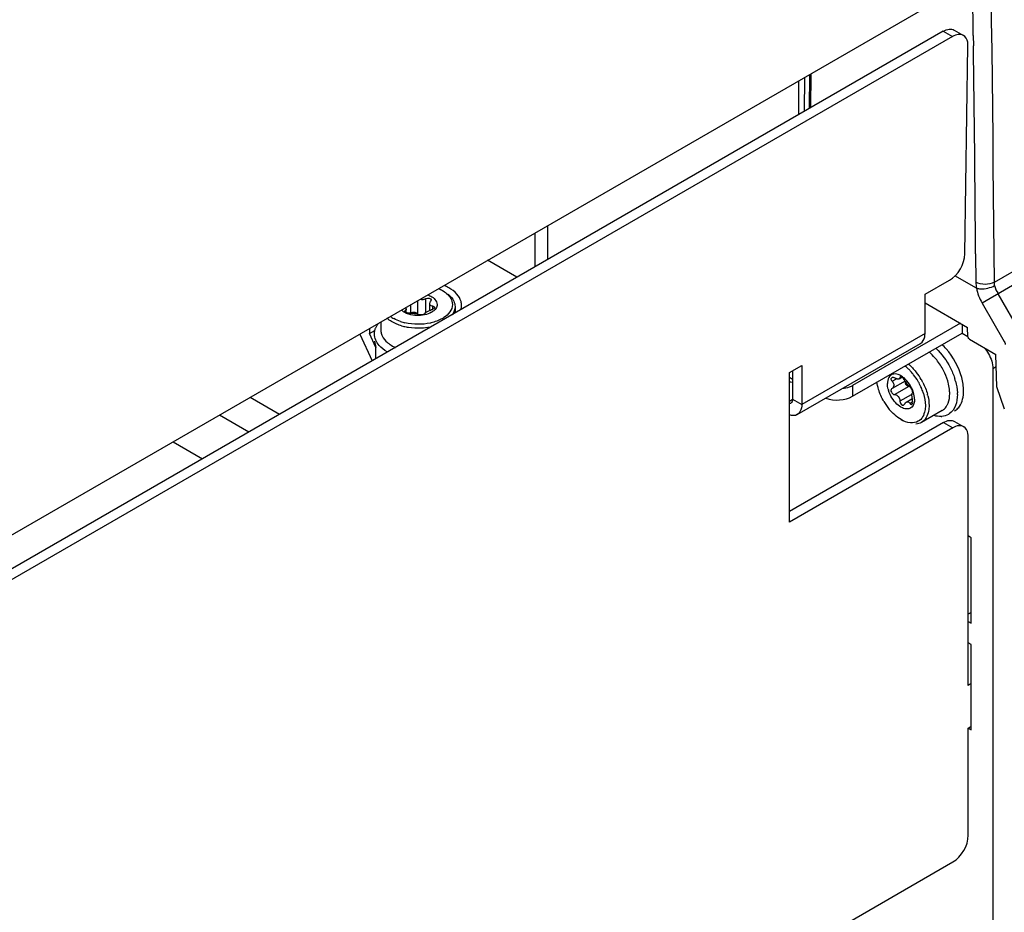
# Model space of a CAD drawing. Header units: millimetres. Extents: x 0 to 594, y 0 to 420.
# Tile 22 of 41: x 506 to 517, y 109 to 119. Entities that reach past the tile are written whole.
import ezdxf

# ---------------------------------------------------------------- set-up
doc = ezdxf.new("R2010")
doc.units = ezdxf.units.MM
doc.header["$LTSCALE"] = 32.67
doc.layers.get('0').update_dxf_attribs({"linetype": 'CONTINUOUS'})
doc.layers.add('DATUM_AXES', color=7, linetype='CONTINUOUS')
doc.layers.add('ROUNDS', color=7, linetype='CONTINUOUS')

msp = doc.modelspace()

# ---------------------------------------------------------------- linework, layer by layer
at = {"color": 9, "linetype": 'CONTINUOUS'}
for p, q in [((516.9711, 116.3006), (551.0501, 135.9761)), ((551.1561, 135.8783), (516.8304, 116.0605)), ((516.7298, 119.1312), (516.7313, 119.0125)), ((514.8669, 118.692), (514.8611, 118.3)), ((516.7564, 116.6253), (516.759, 116.2995)), ((510.4513, 115.9614), (510.4513, 116.1114)), ((517.0115, 116.165), (517.2663, 115.7238)), ((510.3539, 116.0865), (510.3539, 115.9347)), ((510.5317, 115.9946), (510.5317, 116.0239)), ((516.8304, 116.0605), (517.0852, 115.6193)), ((510.2147, 115.9748), (510.2147, 115.9609)), ((516.1761, 115.7112), (514.7619, 114.8948)), ((509.8772, 115.4226), (509.8772, 115.5491)), ((516.9924, 115.3296), (516.9539, 115.3074)), ((515.7989, 115.1627), (515.8491, 115.1917)), ((515.8878, 115.2068), (515.8999, 115.2138)), ((515.3453, 115.1135), (515.3453, 114.991)), ((515.826, 115.0104), (515.9921, 115.1063)), ((508.4361, 114.9792), (508.7727, 114.7849)), ((516.0177, 115.0086), (515.8878, 114.9336)), ((514.6205, 114.9356), (514.6558, 114.956)), ((514.6558, 114.956), (514.7619, 114.8948)), ((516.0291, 114.9224), (516.0038, 114.9078)), ((508.4191, 114.5808), (508.0825, 114.7751))]:
    msp.add_line(p, q, dxfattribs=at)
at = {"color": 7, "linetype": 'CONTINUOUS'}
for p, q in [((514.7265, 118.611), (514.7265, 118.2223)), ((514.795, 118.6505), (514.7891, 118.2585)), ((514.8518, 118.6833), (514.846, 118.2913)), ((511.8451, 116.9478), (511.8451, 116.5587)), ((511.7037, 116.4771), (511.7037, 116.8657)), ((511.495, 116.3566), (511.1584, 116.5509)), ((516.7656, 116.2306), (516.5189, 116.373)), ((510.5114, 116.0972), (510.5056, 116.0801)), ((510.6395, 116.2055), (510.6607, 116.1933)), ((510.2249, 115.9536), (510.2249, 115.9887)), ((510.2798, 115.9435), (510.2798, 116.0437)), ((510.4954, 115.9811), (510.4954, 116.0521)), ((510.5224, 115.9845), (510.5118, 115.9811)), ((510.7852, 116.0198), (510.7852, 115.9468)), ((516.1761, 116.0627), (516.6649, 115.7805)), ((510.2089, 115.9682), (510.2147, 115.9748)), ((510.2851, 115.9433), (510.2913, 115.9505)), ((510.4354, 115.9332), (510.429, 115.9301)), ((510.4405, 115.9284), (510.4405, 115.9399)), ((509.8025, 115.7681), (509.8025, 115.7101)), ((509.9352, 115.8447), (509.9352, 115.7463)), ((516.5827, 115.8279), (515.3453, 115.1135)), ((516.6004, 115.8177), (516.6004, 115.7157)), ((516.6672, 115.6766), (516.6649, 115.7805)), ((509.6916, 115.7041), (509.8338, 115.3976)), ((509.8025, 115.7101), (509.8657, 115.7466)), ((509.8772, 115.5491), (509.8025, 115.7101)), ((515.3453, 114.991), (516.6004, 115.7157)), ((516.6004, 115.7157), (516.6674, 115.677)), ((516.67, 115.6645), (516.6672, 115.6766)), ((516.6849, 115.6465), (516.9893, 115.4707)), ((509.8602, 115.6238), (509.8772, 115.5491)), ((516.9976, 115.0975), (516.9893, 115.4707)), ((516.9539, 115.3074), (516.9539, 100.0796)), ((514.6558, 115.1849), (514.6205, 115.2053)), ((514.6558, 115.2829), (514.6558, 114.956)), ((515.8808, 115.1911), (515.9113, 115.2086)), ((515.8907, 115.2152), (515.8878, 115.2068)), ((515.7917, 115.171), (515.7989, 115.1627)), ((515.9475, 115.1661), (515.7989, 115.0804)), ((515.9504, 115.1619), (515.9472, 115.1526)), ((517.0856, 114.8437), (516.9976, 115.0975)), ((516.0394, 115.0336), (516.0309, 115.0287)), ((516.0342, 115.0368), (516.0336, 115.0436)), ((515.9302, 114.8887), (515.9421, 114.9023)), ((515.9612, 114.9251), (516.0227, 114.9606)), ((516.0334, 114.935), (516.0309, 114.9464)), ((516.3709, 114.8271), (516.1341, 114.6903)), ((515.9003, 114.7236), (515.9215, 114.7114)), ((507.5522, 114.4689), (507.8888, 114.2746)), ((516.7064, 113.3682), (516.6711, 113.3886)), ((516.7064, 112.3884), (516.7064, 113.3682)), ((516.7064, 112.5109), (516.6711, 112.4905)), ((516.6711, 112.4088), (516.7064, 112.3884)), ((516.7064, 112.1435), (516.6711, 112.1639)), ((516.7064, 111.1637), (516.7064, 112.1435)), ((516.6711, 111.1841), (516.7064, 111.1637))]:
    msp.add_line(p, q, dxfattribs=at)
at = {"color": 3, "linetype": 'CONTINUOUS'}
for p, q in [((516.1761, 115.7112), (516.1761, 116.1607)), ((514.7101, 114.7803), (516.1243, 115.5968)), ((514.6205, 115.2625), (514.7619, 115.3442)), ((514.7619, 115.3442), (514.7619, 114.8948)), ((514.6205, 113.5479), (514.6205, 115.2625)), ((516.6711, 111.1841), (516.7064, 111.2045))]:
    msp.add_line(p, q, dxfattribs=at)
at = {"color": 9, "linetype": 'CONTINUOUS'}
for points in [[(516.9744, 116.2616), (516.9726, 116.2749), (516.9714, 116.288), (516.9711, 116.3006)], [(517.0852, 115.6193), (517.0907, 115.608), (517.0942, 115.5965), (517.0955, 115.5855)]]:
    msp.add_lwpolyline(points, dxfattribs=at)
at = {"color": 7, "linetype": 'CONTINUOUS'}
for points in [[(510.5407, 115.9946), (510.5323, 115.9891), (510.5224, 115.9845)], [(510.4405, 115.9399), (510.4394, 115.9365), (510.4354, 115.9332)], [(516.6849, 115.6465), (516.6764, 115.6539), (516.67, 115.6645)], [(515.7843, 115.1876), (515.7867, 115.1795), (515.7917, 115.171)], [(515.7989, 115.0804), (515.7916, 115.0747), (515.7867, 115.0672), (515.7843, 115.0586)], [(516.0309, 115.0287), (516.0333, 115.0316), (516.0342, 115.0368)], [(516.0336, 114.9146), (516.0342, 114.9241), (516.0334, 114.935)]]:
    msp.add_lwpolyline(points, dxfattribs=at)
at = {"color": 9, "linetype": 'CONTINUOUS'}
for centre, radius, start, end in [((1.918, 112.4043), 515.0678, 0.433431, 1.617466), ((0.1319, 112.3642), 516.6422, 0.750491, 1.332061), ((6.6776, 112.4552), 510.0959, 0.468408, 0.736564)]:
    msp.add_arc(centre, radius, start, end, dxfattribs=at)
at = {"color": 7, "linetype": 'CONTINUOUS'}
for centre, radius, start, end in [((510.4433, 115.7608), 0.547, 63.56384, 66.07132), ((510.4669, 115.8081), 0.4941, 60.03831, 63.58203), ((510.4631, 116.0688), 0.1242, 315.55439, 318.81955), ((510.6869, 116.0328), 0.1732, 344.7022, 352.49134), ((510.6918, 116.0321), 0.1684, 352.50673, 359.99353), ((510.2356, 116.1563), 0.3139, 232.25218, 236.16123), ((510.256, 116.1867), 0.3505, 236.16456, 240.23094), ((510.4175, 116.1248), 0.1966, 299.95955, 304.14771), ((510.4657, 116.1844), 0.3479, 299.97489, 303.53991), ((510.3369, 116.3702), 0.5516, 251.35703, 256.73063), ((510.3448, 116.4076), 0.6319, 254.14026, 258.90297), ((510.3526, 116.4456), 0.6707, 258.87212, 261.21473), ((510.3601, 116.5001), 0.7257, 261.28622, 272.93085), ((510.3627, 116.476), 0.7015, 272.82336, 281.19647), ((510.3747, 116.4041), 0.5867, 282.2191, 283.39025), ((510.0787, 115.7464), 0.1435, 180.05849, 189.16679), ((515.8674, 115.0506), 0.7336, 41.3425, 46.85223), ((515.8745, 115.0778), 0.545, 48.30369, 50.47839), ((515.6412, 114.942), 0.4997, 47.26475, 52.93562), ((515.6024, 114.8993), 0.5573, 43.59391, 47.31039), ((515.7424, 114.955), 0.7258, 27.10908, 38.61057), ((515.7683, 115.0033), 0.2588, 49.72485, 54.91621), ((515.5646, 114.8636), 0.6093, 39.13234, 43.57499), ((515.5375, 114.8411), 0.6445, 37.99319, 39.16556), ((515.5145, 114.8236), 0.6735, 30.19825, 37.96514), ((515.5373, 114.8425), 0.6858, 37.92136, 38.79005), ((515.5057, 114.8187), 0.7253, 30.08662, 37.87522), ((515.8175, 114.9744), 0.733, 14.93125, 17.69284), ((515.5099, 114.8206), 0.679, 28.4336, 30.21835), ((515.5154, 114.8233), 0.6728, 23.03056, 28.44845), ((515.4992, 114.8143), 0.7332, 27.12175, 30.12899), ((515.5349, 114.8318), 0.6516, 21.8944, 23.01473), ((515.8477, 114.9927), 0.6139, 14.9812, 16.48354), ((516.0628, 115.1511), 0.3194, 194.05821, 197.45652), ((515.7261, 114.9377), 0.3316, 17.03079, 18.79051), ((515.5692, 114.8451), 0.6148, 16.73313, 21.9393), ((515.6312, 114.8614), 0.5927, 13.29457, 14.9186), ((516.0637, 115.0111), 0.4834, 0.01875, 2.49502), ((516.2823, 115.2661), 0.6688, 210.17603, 219.4652), ((516.3522, 114.9625), 0.2035, 272.57313, 275.10274), ((516.3, 114.9502), 0.1421, 299.95949, 307.9648), ((516.3601, 114.9272), 0.1671, 299.95751, 304.3961), ((516.431, 114.9682), 0.1672, 299.95949, 307.9648)]:
    msp.add_arc(centre, radius, start, end, dxfattribs=at)
for points in [[(510.5961, 116.2272), (510.611, 116.2208), (510.6255, 116.2136), (510.6395, 116.2055)], [(510.8059, 116.1628), (510.7799, 116.1923), (510.7477, 116.2165), (510.7137, 116.2362)], [(510.4513, 116.1114), (510.4683, 116.1227), (510.5103, 116.1174), (510.5107, 116.097)], [(510.7083, 116.1605), (510.7338, 116.1395), (510.7568, 116.1133), (510.7707, 116.0833)], [(510.854, 116.0771), (510.8454, 116.1087), (510.8276, 116.1382), (510.8059, 116.1628)], [(510.5789, 116.0313), (510.576, 116.015), (510.5675, 115.9995), (510.5566, 115.987)], [(510.7551, 116.0457), (510.7555, 116.0149), (510.7436, 115.9831), (510.7257, 115.9579)], [(510.7851, 116.0198), (510.7852, 115.9867), (510.7721, 115.9529), (510.7529, 115.926)], [(510.7707, 116.0833), (510.7798, 116.0636), (510.7851, 116.0415), (510.7851, 116.0198)], [(510.1164, 115.8188), (510.0763, 115.835), (510.0373, 115.8566), (510.0048, 115.8852)], [(510.1606, 115.8475), (510.1334, 115.8567), (510.1068, 115.8682), (510.082, 115.8824)], [(510.2219, 115.9455), (510.2028, 115.9544), (510.1845, 115.9659), (510.1696, 115.9808)], [(510.3447, 115.9176), (510.3147, 115.9188), (510.2845, 115.9236), (510.2558, 115.9325)], [(510.2954, 115.9431), (510.3195, 115.9416), (510.3448, 115.9392), (510.3664, 115.9284)], [(510.4359, 115.925), (510.4061, 115.9187), (510.3752, 115.9163), (510.3447, 115.9176)], [(510.5157, 115.9545), (510.4912, 115.9403), (510.4637, 115.9309), (510.4359, 115.925)], [(510.6395, 115.883), (510.6189, 115.8712), (510.5971, 115.8612), (510.5748, 115.8529)], [(510.7257, 115.9579), (510.7078, 115.9327), (510.6837, 115.9116), (510.6579, 115.8944)], [(509.8759, 115.7776), (509.8845, 115.797), (509.8964, 115.8151), (509.91, 115.8314)], [(510.1721, 115.7998), (510.1532, 115.8051), (510.1346, 115.8115), (510.1164, 115.8188)], [(510.3601, 115.8163), (510.3098, 115.8163), (510.2592, 115.8217), (510.2103, 115.8333)], [(510.4988, 115.8308), (510.4534, 115.8209), (510.4066, 115.8162), (510.3601, 115.8163)], [(510.5748, 115.8529), (510.5538, 115.8451), (510.5323, 115.8386), (510.5105, 115.8334)], [(509.9147, 115.5746), (509.8833, 115.6101), (509.8602, 115.6584), (509.8602, 115.7057)], [(509.9493, 115.6835), (509.963, 115.6535), (509.9857, 115.6274), (510.0111, 115.6063)], [(510.0066, 115.5016), (509.9727, 115.5212), (509.9406, 115.5453), (509.9147, 115.5746)], [(510.0395, 115.5853), (510.059, 115.5723), (510.0799, 115.5612), (510.1013, 115.5517)], [(516.3046, 115.5389), (516.3695, 115.4767), (516.4234, 115.4016), (516.4644, 115.3215)], [(516.5965, 115.2049), (516.5642, 115.3258), (516.501, 115.4414), (516.4182, 115.5352)], [(516.8518, 115.5514), (516.892, 115.5066), (516.923, 115.4517), (516.9403, 115.394)], [(516.3095, 115.4079), (516.2875, 115.4354), (516.2633, 115.4613), (516.237, 115.4847)], [(515.9843, 115.3615), (516.0165, 115.335), (516.0457, 115.3046), (516.0718, 115.2721)], [(516.4644, 115.3215), (516.4849, 115.2816), (516.5023, 115.2399), (516.5159, 115.1971)], [(516.9403, 115.394), (516.9486, 115.366), (516.9539, 115.3366), (516.9539, 115.3074)], [(515.7608, 115.2062), (515.749, 115.1853), (515.7448, 115.16), (515.7448, 115.1359)], [(515.8046, 115.243), (515.7865, 115.2371), (515.7702, 115.2227), (515.7608, 115.2062)], [(515.8664, 115.241), (515.8467, 115.2473), (515.8242, 115.2493), (515.8046, 115.243)], [(515.917, 115.2151), (515.9015, 115.226), (515.8844, 115.2353), (515.8664, 115.241)], [(515.997, 115.1311), (515.9798, 115.1568), (515.9592, 115.1808), (515.9355, 115.2008)], [(516.4363, 115.1669), (516.4242, 115.2078), (516.4079, 115.2477), (516.3884, 115.2857)], [(516.6181, 115.0523), (516.6181, 115.1036), (516.6098, 115.1553), (516.5965, 115.2049)], [(515.3069, 115.0954), (515.281, 115.0855), (515.2537, 115.0789), (515.2263, 115.0751)], [(515.6428, 115.0701), (515.6343, 115.0985), (515.6279, 115.1277), (515.6242, 115.1571)], [(515.753, 115.0735), (515.7479, 115.0939), (515.7448, 115.115), (515.7448, 115.1359)], [(515.9885, 115.1118), (515.9761, 115.1242), (515.9653, 115.1382), (515.9557, 115.1528)], [(516.04, 115.0445), (516.0297, 115.075), (516.0149, 115.1043), (515.997, 115.1311)], [(516.1518, 115.1485), (516.1737, 115.1057), (516.1916, 115.0605), (516.204, 115.014)], [(516.4561, 115.0712), (516.453, 115.0982), (516.4477, 115.1251), (516.4407, 115.1514)], [(516.5258, 115.1632), (516.5372, 115.1205), (516.5448, 115.0764), (516.5467, 115.0322)], [(515.0394, 114.9695), (515.1359, 114.9359), (515.2568, 114.9399), (515.3453, 114.991)], [(515.7041, 114.9299), (515.6784, 114.974), (515.6574, 115.0213), (515.6428, 115.0701)], [(515.8532, 114.9022), (515.8095, 114.9434), (515.7762, 114.998), (515.7582, 115.0553)], [(515.8525, 115.0026), (515.875, 114.9899), (515.8894, 114.9594), (515.8878, 114.9336)], [(516.0559, 114.9563), (516.0559, 114.9828), (516.0509, 115.0095), (516.0432, 115.0348)], [(516.1579, 115.0221), (516.1712, 114.9777), (516.1797, 114.9312), (516.1797, 114.8849)], [(516.208, 114.9977), (516.2168, 114.9608), (516.2221, 114.9228), (516.2221, 114.8849)], [(516.4405, 114.9125), (516.4539, 114.9469), (516.459, 114.9847), (516.459, 115.0216)], [(516.459, 115.0216), (516.459, 115.0382), (516.4579, 115.0547), (516.4561, 115.0712)], [(516.5471, 115.0113), (516.5471, 114.9683), (516.5413, 114.9241), (516.5258, 114.884)], [(514.6558, 114.956), (514.6558, 114.9392), (514.6496, 114.9186), (514.6351, 114.9102)], [(515.9156, 114.8586), (515.8926, 114.8692), (515.8716, 114.8847), (515.8532, 114.9022)], [(515.8878, 114.9336), (515.8865, 114.9133), (515.9122, 114.8795), (515.93, 114.8894)], [(515.9781, 114.8457), (515.9569, 114.8437), (515.9349, 114.8496), (515.9156, 114.8586)], [(516.0237, 114.8655), (516.0115, 114.8543), (515.9946, 114.8471), (515.9781, 114.8457)], [(516.0559, 114.9563), (516.0559, 114.9242), (516.0473, 114.8873), (516.0237, 114.8655)], [(516.3874, 114.8382), (516.4033, 114.8506), (516.4168, 114.8668), (516.427, 114.8843)], [(516.5258, 114.884), (516.5116, 114.8471), (516.4871, 114.8116), (516.4545, 114.7893)], [(515.9003, 114.7236), (515.8488, 114.7534), (515.8038, 114.7951), (515.7659, 114.841)], [(516.3614, 114.7592), (516.3341, 114.758), (516.3064, 114.7621), (516.2801, 114.7696)], [(516.4436, 114.7824), (516.4214, 114.7697), (516.3958, 114.7621), (516.3703, 114.7598)], [(516.0081, 114.6864), (515.9703, 114.6899), (515.9333, 114.7046), (515.9003, 114.7236)], [(516.0978, 114.704), (516.0714, 114.6888), (516.0385, 114.6835), (516.0081, 114.6864)], [(516.134, 114.6903), (516.1152, 114.6795), (516.0934, 114.673), (516.0718, 114.6711)]]:
    msp.add_open_spline(points, degree=3, dxfattribs=at)
at = {"color": 9, "linetype": 'CONTINUOUS'}
for points in [[(516.9711, 116.3006), (516.9093, 116.2663), (516.821, 116.2657), (516.759, 116.2995)], [(516.759, 116.2995), (516.7593, 116.2764), (516.7604, 116.2525), (516.7682, 116.2307)], [(516.7654, 116.2307), (516.7769, 116.1711), (516.8001, 116.1131), (516.8304, 116.0605)], [(516.9744, 116.2616), (516.9807, 116.2299), (516.9904, 116.1951), (517.014, 116.173)]]:
    msp.add_open_spline(points, degree=3, dxfattribs=at)
msp.add_open_spline([(516.7654, 116.2307), (516.7807, 116.2263), (516.852, 116.2187), (516.9263, 116.2345), (516.9744, 116.2616)], degree=3, knots=[0, 0, 0, 0, 0.2239174, 1, 1, 1, 1], dxfattribs=at)
at = {"color": 7, "linetype": 'CONTINUOUS'}
for points, knots in [([(510.4249, 116.1003), (510.4179, 116.0987), (510.4038, 116.0972), (510.3898, 116.1003), (510.3834, 116.1028)], [0, 0, 0, 0, 0.5080323, 1, 1, 1, 1]), ([(510.4513, 116.1114), (510.4474, 116.1088), (510.4388, 116.1043), (510.4296, 116.1014), (510.4249, 116.1003)], [0, 0, 0, 0, 0.4921773, 1, 1, 1, 1]), ([(510.4706, 116.1541), (510.4878, 116.1484), (510.5392, 116.128), (510.5857, 116.0695), (510.5789, 116.0313)], [0, 0, 0, 0, 0.3181417, 1, 1, 1, 1]), ([(510.6395, 116.2055), (510.6567, 116.1956), (510.712, 116.1586), (510.7546, 116.0932), (510.7551, 116.0457)], [0, 0, 0, 0, 0.295217, 1, 1, 1, 1]), ([(510.2246, 115.9889), (510.2245, 115.9859), (510.2227, 115.9798), (510.2175, 115.9761), (510.2147, 115.9748)], [0, 0, 0, 0, 0.4879006, 1, 1, 1, 1]), ([(510.2172, 116.0068), (510.2179, 116.0059), (510.2194, 116.0039), (510.2207, 116.0018), (510.2212, 116.0008)], [0, 0, 0, 0, 0.5173418, 1, 1, 1, 1]), ([(510.2212, 116.0008), (510.2223, 115.9988), (510.224, 115.995), (510.2246, 115.9908), (510.2246, 115.9889)], [0, 0, 0, 0, 0.5377065, 1, 1, 1, 1]), ([(510.4957, 116.0522), (510.4958, 116.0569), (510.4979, 116.0669), (510.5026, 116.0758), (510.5056, 116.0801)], [0, 0, 0, 0, 0.4711438, 1, 1, 1, 1]), ([(510.4991, 116.0385), (510.4979, 116.0405), (510.4961, 116.045), (510.4957, 116.0498), (510.4957, 116.0522)], [0, 0, 0, 0, 0.4861987, 1, 1, 1, 1]), ([(510.5317, 116.0239), (510.5251, 116.0239), (510.5126, 116.0258), (510.502, 116.0336), (510.4991, 116.0385)], [0, 0, 0, 0, 0.5421781, 1, 1, 1, 1]), ([(510.5317, 116.0239), (510.5345, 116.0238), (510.5398, 116.023), (510.5443, 116.0199), (510.5458, 116.0181)], [0, 0, 0, 0, 0.5437605, 1, 1, 1, 1]), ([(510.549, 116.0108), (510.5493, 116.008), (510.5479, 116.0015), (510.5435, 115.9968), (510.5407, 115.9946)], [0, 0, 0, 0, 0.4462017, 1, 1, 1, 1]), ([(510.5458, 116.0181), (510.5467, 116.0171), (510.5482, 116.0148), (510.5488, 116.0122), (510.549, 116.0108)], [0, 0, 0, 0, 0.5019205, 1, 1, 1, 1]), ([(510.8601, 116.032), (510.8601, 116.0396), (510.8591, 116.0548), (510.8561, 116.0697), (510.854, 116.0771)], [0, 0, 0, 0, 0.4970584, 1, 1, 1, 1]), ([(510.2241, 115.9533), (510.2202, 115.9552), (510.214, 115.9587), (510.2097, 115.9652), (510.2096, 115.968)], [0, 0, 0, 0, 0.6120683, 1, 1, 1, 1]), ([(510.2558, 115.9325), (510.2499, 115.9343), (510.2384, 115.9383), (510.2273, 115.943), (510.2219, 115.9455)], [0, 0, 0, 0, 0.5089492, 1, 1, 1, 1]), ([(510.269, 115.9435), (510.2616, 115.9432), (510.2462, 115.9456), (510.2313, 115.9499), (510.2241, 115.9533)], [0, 0, 0, 0, 0.4844009, 1, 1, 1, 1]), ([(510.269, 115.9435), (510.2732, 115.9437), (510.282, 115.9437), (510.2908, 115.9434), (510.2954, 115.9431)], [0, 0, 0, 0, 0.4729829, 1, 1, 1, 1]), ([(510.2913, 115.9505), (510.2965, 115.9549), (510.3129, 115.9576), (510.3275, 115.9539), (510.335, 115.9505)], [0, 0, 0, 0, 0.455082, 1, 1, 1, 1]), ([(510.335, 115.9505), (510.339, 115.9487), (510.3463, 115.9445), (510.3522, 115.9382), (510.3539, 115.9347)], [0, 0, 0, 0, 0.5339754, 1, 1, 1, 1]), ([(510.385, 115.9254), (510.3813, 115.9255), (510.375, 115.9261), (510.3687, 115.9273), (510.3664, 115.9284)], [0, 0, 0, 0, 0.5892985, 1, 1, 1, 1]), ([(510.429, 115.9301), (510.4227, 115.9277), (510.4078, 115.9257), (510.393, 115.9251), (510.385, 115.9254)], [0, 0, 0, 0, 0.457837, 1, 1, 1, 1]), ([(510.4405, 115.9399), (510.4405, 115.941), (510.441, 115.9435), (510.4423, 115.9456), (510.4431, 115.9467)], [0, 0, 0, 0, 0.4389157, 1, 1, 1, 1]), ([(510.4431, 115.9467), (510.4439, 115.948), (510.4461, 115.9505), (510.4486, 115.9528), (510.45, 115.9539)], [0, 0, 0, 0, 0.4586077, 1, 1, 1, 1]), ([(510.45, 115.9539), (510.4516, 115.9553), (510.4552, 115.9579), (510.4589, 115.9602), (510.4609, 115.9614)], [0, 0, 0, 0, 0.4723195, 1, 1, 1, 1]), ([(510.4609, 115.9614), (510.4657, 115.9642), (510.4763, 115.9692), (510.4872, 115.9734), (510.4931, 115.9754)], [0, 0, 0, 0, 0.470966, 1, 1, 1, 1]), ([(510.4931, 115.9754), (510.4962, 115.9765), (510.5024, 115.9785), (510.5087, 115.9803), (510.5118, 115.9811)], [0, 0, 0, 0, 0.5071747, 1, 1, 1, 1]), ([(510.5518, 115.9818), (510.5483, 115.9782), (510.5406, 115.9713), (510.5323, 115.9651), (510.5279, 115.9621)], [0, 0, 0, 0, 0.4868963, 1, 1, 1, 1]), ([(509.8663, 115.7509), (509.8676, 115.7554), (509.8704, 115.7644), (509.874, 115.7732), (509.8759, 115.7776)], [0, 0, 0, 0, 0.4956672, 1, 1, 1, 1]), ([(509.8602, 115.7057), (509.8602, 115.7133), (509.8612, 115.7285), (509.8643, 115.7435), (509.8663, 115.7509)], [0, 0, 0, 0, 0.4970409, 1, 1, 1, 1]), ([(509.937, 115.7236), (509.9381, 115.7167), (509.9413, 115.7031), (509.9464, 115.69), (509.9493, 115.6835)], [0, 0, 0, 0, 0.4933201, 1, 1, 1, 1]), ([(510.0111, 115.6063), (510.0156, 115.6026), (510.0248, 115.5953), (510.0345, 115.5886), (510.0395, 115.5853)], [0, 0, 0, 0, 0.4924602, 1, 1, 1, 1]), ([(515.7937, 115.2026), (515.7908, 115.2012), (515.7853, 115.1974), (515.7838, 115.1906), (515.7843, 115.1876)], [0, 0, 0, 0, 0.5188328, 1, 1, 1, 1]), ([(515.8047, 115.2055), (515.8027, 115.2053), (515.799, 115.2047), (515.7954, 115.2034), (515.7937, 115.2026)], [0, 0, 0, 0, 0.5165067, 1, 1, 1, 1]), ([(515.826, 115.2013), (515.8227, 115.2031), (515.8157, 115.2055), (515.8083, 115.2058), (515.8047, 115.2055)], [0, 0, 0, 0, 0.5094232, 1, 1, 1, 1]), ([(515.8508, 115.191), (515.8467, 115.1922), (515.8382, 115.1953), (515.8301, 115.1991), (515.826, 115.2013)], [0, 0, 0, 0, 0.4862611, 1, 1, 1, 1]), ([(515.8878, 115.2068), (515.8881, 115.2038), (515.8876, 115.1974), (515.8832, 115.1927), (515.8807, 115.1912)], [0, 0, 0, 0, 0.5138561, 1, 1, 1, 1]), ([(515.9111, 115.2094), (515.9075, 115.2119), (515.9014, 115.2155), (515.8936, 115.2159), (515.8912, 115.2147)], [0, 0, 0, 0, 0.6121222, 1, 1, 1, 1]), ([(515.9421, 115.1755), (515.9386, 115.1821), (515.9289, 115.1942), (515.9176, 115.2049), (515.9111, 115.2094)], [0, 0, 0, 0, 0.4843575, 1, 1, 1, 1]), ([(515.3453, 115.1135), (515.3393, 115.1101), (515.3267, 115.1035), (515.3137, 115.098), (515.3069, 115.0954)], [0, 0, 0, 0, 0.4879748, 1, 1, 1, 1]), ([(515.8108, 115.1479), (515.8091, 115.1506), (515.8054, 115.1558), (515.8012, 115.1605), (515.7989, 115.1627)], [0, 0, 0, 0, 0.499552, 1, 1, 1, 1]), ([(515.7989, 115.0804), (515.8053, 115.0839), (515.8166, 115.0944), (515.821, 115.1093), (515.821, 115.1167)], [0, 0, 0, 0, 0.4993448, 1, 1, 1, 1]), ([(515.821, 115.1167), (515.821, 115.1219), (515.8188, 115.133), (515.8139, 115.143), (515.8108, 115.1479)], [0, 0, 0, 0, 0.4757818, 1, 1, 1, 1]), ([(515.8709, 115.1883), (515.8678, 115.1881), (515.861, 115.1885), (515.8544, 115.19), (515.8508, 115.191)], [0, 0, 0, 0, 0.4601652, 1, 1, 1, 1]), ([(515.8807, 115.1912), (515.8793, 115.1903), (515.8761, 115.189), (515.8728, 115.1884), (515.8709, 115.1883)], [0, 0, 0, 0, 0.4676239, 1, 1, 1, 1]), ([(515.9557, 115.1528), (515.9531, 115.1566), (515.9484, 115.1641), (515.944, 115.1718), (515.9421, 115.1755)], [0, 0, 0, 0, 0.5270556, 1, 1, 1, 1]), ([(515.9472, 115.1526), (515.9465, 115.1492), (515.9474, 115.1414), (515.9509, 115.1347), (515.9531, 115.1314)], [0, 0, 0, 0, 0.4648347, 1, 1, 1, 1]), ([(515.9531, 115.1314), (515.9552, 115.1282), (515.9601, 115.1221), (515.9659, 115.1171), (515.969, 115.1148)], [0, 0, 0, 0, 0.4958356, 1, 1, 1, 1]), ([(515.969, 115.1148), (515.9726, 115.1122), (515.9799, 115.108), (515.9883, 115.1061), (515.9921, 115.1063)], [0, 0, 0, 0, 0.5339099, 1, 1, 1, 1]), ([(516.0038, 115.0987), (516.0013, 115.1003), (515.9961, 115.1045), (515.9912, 115.1091), (515.9885, 115.1118)], [0, 0, 0, 0, 0.4392211, 1, 1, 1, 1]), ([(516.0159, 115.0839), (516.0139, 115.087), (516.0102, 115.0923), (516.006, 115.0972), (516.0038, 115.0987)], [0, 0, 0, 0, 0.5895221, 1, 1, 1, 1]), ([(516.0264, 115.0643), (516.0248, 115.0677), (516.0215, 115.0743), (516.0178, 115.0808), (516.0159, 115.0839)], [0, 0, 0, 0, 0.5072217, 1, 1, 1, 1]), ([(515.7843, 115.0586), (515.7833, 115.0518), (515.7891, 115.0366), (515.7989, 115.0252), (515.8052, 115.02)], [0, 0, 0, 0, 0.4580449, 1, 1, 1, 1]), ([(515.8052, 115.02), (515.8084, 115.0174), (515.8149, 115.013), (515.8225, 115.0105), (515.826, 115.0104)], [0, 0, 0, 0, 0.5405188, 1, 1, 1, 1]), ([(515.826, 115.0104), (515.8305, 115.0103), (515.8398, 115.0087), (515.8484, 115.005), (515.8525, 115.0026)], [0, 0, 0, 0, 0.4865294, 1, 1, 1, 1]), ([(516.0236, 115.0139), (516.0232, 115.0118), (516.0227, 115.0073), (516.0225, 115.0027), (516.0225, 115.0003)], [0, 0, 0, 0, 0.471217, 1, 1, 1, 1]), ([(516.0225, 115.0003), (516.0225, 114.9944), (516.0235, 114.9819), (516.0256, 114.9695), (516.0269, 114.963)], [0, 0, 0, 0, 0.4711635, 1, 1, 1, 1]), ([(516.0264, 115.0234), (516.0258, 115.022), (516.0246, 115.0189), (516.0239, 115.0156), (516.0236, 115.0139)], [0, 0, 0, 0, 0.4581213, 1, 1, 1, 1]), ([(516.0336, 115.0436), (516.0331, 115.0468), (516.0309, 115.0539), (516.0281, 115.0606), (516.0264, 115.0643)], [0, 0, 0, 0, 0.4465064, 1, 1, 1, 1]), ([(516.0309, 115.0287), (516.03, 115.0283), (516.0282, 115.0266), (516.027, 115.0246), (516.0264, 115.0234)], [0, 0, 0, 0, 0.4406862, 1, 1, 1, 1]), ([(516.5338, 114.8364), (516.5476, 114.8471), (516.6023, 114.9057), (516.6181, 114.9908), (516.6181, 115.0523)], [0, 0, 0, 0, 0.2205283, 1, 1, 1, 1]), ([(514.6351, 114.9102), (514.6329, 114.9089), (514.6282, 114.9069), (514.6231, 114.9059), (514.6205, 114.9057)], [0, 0, 0, 0, 0.491545, 1, 1, 1, 1]), ([(515.9421, 114.9023), (515.9433, 114.9048), (515.946, 114.9097), (515.9493, 114.9143), (515.9511, 114.9163)], [0, 0, 0, 0, 0.5130938, 1, 1, 1, 1]), ([(515.9511, 114.9163), (515.9526, 114.9181), (515.9558, 114.9212), (515.9594, 114.9239), (515.9612, 114.925)], [0, 0, 0, 0, 0.5167203, 1, 1, 1, 1]), ([(515.9612, 114.925), (515.9652, 114.9274), (515.9749, 114.9303), (515.9843, 114.9267), (515.9884, 114.9242)], [0, 0, 0, 0, 0.4948854, 1, 1, 1, 1]), ([(515.9884, 114.9242), (515.9898, 114.9233), (515.9926, 114.9212), (515.9952, 114.9189), (515.9964, 114.9176)], [0, 0, 0, 0, 0.4888751, 1, 1, 1, 1]), ([(515.9964, 114.9176), (515.9978, 114.9161), (516.0004, 114.913), (516.0027, 114.9096), (516.0038, 114.9078)], [0, 0, 0, 0, 0.4898384, 1, 1, 1, 1]), ([(516.0038, 114.9078), (516.0052, 114.9054), (516.0086, 114.9013), (516.0134, 114.8989), (516.0157, 114.8985)], [0, 0, 0, 0, 0.5435524, 1, 1, 1, 1]), ([(516.0157, 114.8985), (516.0171, 114.8982), (516.0198, 114.8981), (516.0225, 114.8988), (516.0237, 114.8993)], [0, 0, 0, 0, 0.5020911, 1, 1, 1, 1]), ([(516.0237, 114.8993), (516.0263, 114.9005), (516.0312, 114.9049), (516.0332, 114.9112), (516.0336, 114.9146)], [0, 0, 0, 0, 0.4462013, 1, 1, 1, 1]), ([(516.0269, 114.963), (516.0275, 114.9602), (516.0287, 114.9546), (516.0302, 114.9491), (516.0309, 114.9464)], [0, 0, 0, 0, 0.5071172, 1, 1, 1, 1]), ([(516.1797, 114.8849), (516.1797, 114.8649), (516.1752, 114.7981), (516.1392, 114.7279), (516.0978, 114.704)], [0, 0, 0, 0, 0.2949814, 1, 1, 1, 1]), ([(516.2221, 114.8849), (516.2221, 114.8634), (516.2173, 114.7915), (516.1785, 114.716), (516.134, 114.6903)], [0, 0, 0, 0, 0.2952088, 1, 1, 1, 1]), ([(516.427, 114.8843), (516.4295, 114.8887), (516.4344, 114.898), (516.4386, 114.9076), (516.4405, 114.9125)], [0, 0, 0, 0, 0.492218, 1, 1, 1, 1])]:
    msp.add_open_spline(points, degree=3, knots=knots, dxfattribs=at)
at = {"color": 3, "linetype": 'CONTINUOUS'}
for points, knots in [([(516.1243, 115.5968), (516.1505, 115.6119), (516.1733, 115.6563), (516.1761, 115.6986), (516.1761, 115.7112)], [0, 0, 0, 0, 0.7050328, 1, 1, 1, 1]), ([(514.7619, 114.8948), (514.7619, 114.8821), (514.7591, 114.8398), (514.7363, 114.7954), (514.7101, 114.7803)], [0, 0, 0, 0, 0.2949672, 1, 1, 1, 1])]:
    msp.add_open_spline(points, degree=3, knots=knots, dxfattribs=at)
msp.add_open_spline([(514.7101, 114.7803), (514.6844, 114.7655), (514.6493, 114.7667), (514.6212, 114.7762)], degree=3, dxfattribs=at)
at = {"layer": 'DATUM_AXES', "color": 7, "linetype": 'CONTINUOUS'}
msp.add_arc((514.6928, 115.517), 0.3663, 258.31724, 264.13851, dxfattribs=at)
at = {"layer": 'ROUNDS', "color": 3, "linetype": 'CONTINUOUS'}
for p, q in [((501.5655, 111.0125), (516.3715, 119.5607)), ((516.4912, 119.1187), (501.4259, 110.4208)), ((516.6322, 116.6245), (516.6679, 119.013)), ((516.1761, 116.1607), (516.4554, 116.3219)), ((516.4943, 114.6297), (514.6205, 113.5479)), ((516.6711, 111.674), (516.6711, 114.5277)), ((516.7064, 111.6944), (516.6711, 111.674)), ((516.6711, 109.9552), (516.6711, 111.1841)), ((501.4259, 100.9494), (516.4943, 109.649))]:
    msp.add_line(p, q, dxfattribs=at)
at = {"layer": 'ROUNDS', "color": 7, "linetype": 'CONTINUOUS'}
for p, q in [((516.3851, 119.1799), (501.3199, 110.482)), ((516.5101, 119.1923), (516.6162, 119.1311)), ((516.3882, 114.691), (514.6205, 113.6703)), ((516.5132, 114.7033), (516.6193, 114.6421))]:
    msp.add_line(p, q, dxfattribs=at)
at = {"layer": 'ROUNDS', "color": 9, "linetype": 'CONTINUOUS'}
for p, q in [((516.3851, 119.1799), (516.4912, 119.1187)), ((516.3882, 114.691), (516.4943, 114.6297))]:
    msp.add_line(p, q, dxfattribs=at)
at = {"layer": 'ROUNDS', "color": 7, "linetype": 'CONTINUOUS'}
for points in [[(516.3851, 119.1799), (516.406, 119.192), (516.4295, 119.2013), (516.4535, 119.2035)], [(516.4535, 119.2035), (516.4727, 119.2053), (516.4935, 119.2019), (516.5101, 119.1923)], [(516.3882, 114.691), (516.4089, 114.7029), (516.4321, 114.7121), (516.4559, 114.7145)], [(516.4559, 114.7145), (516.4753, 114.7164), (516.4964, 114.7131), (516.5132, 114.7033)]]:
    msp.add_open_spline(points, degree=3, dxfattribs=at)
at = {"layer": 'ROUNDS', "color": 3, "linetype": 'CONTINUOUS'}
for points in [[(516.5596, 119.1423), (516.5356, 119.14), (516.5121, 119.1307), (516.4912, 119.1187)], [(516.6162, 119.1311), (516.5995, 119.1407), (516.5787, 119.1441), (516.5596, 119.1423)], [(516.4554, 116.3219), (516.5566, 116.3803), (516.6304, 116.5077), (516.6322, 116.6245)], [(516.562, 114.6532), (516.5382, 114.6509), (516.515, 114.6417), (516.4943, 114.6297)], [(516.6193, 114.6421), (516.6024, 114.6518), (516.5813, 114.6552), (516.562, 114.6532)], [(516.4943, 109.649), (516.5964, 109.708), (516.6711, 109.8374), (516.6711, 109.9552)]]:
    msp.add_open_spline(points, degree=3, dxfattribs=at)
for points, knots in [([(516.6679, 119.013), (516.6681, 119.0261), (516.6659, 119.0695), (516.643, 119.1156), (516.6162, 119.1311)], [0, 0, 0, 0, 0.2961521, 1, 1, 1, 1]), ([(516.6711, 114.5277), (516.6711, 114.5403), (516.6683, 114.5826), (516.6455, 114.627), (516.6193, 114.6421)], [0, 0, 0, 0, 0.2949657, 1, 1, 1, 1])]:
    msp.add_open_spline(points, degree=3, knots=knots, dxfattribs=at)

doc.saveas('drawing.dxf')
